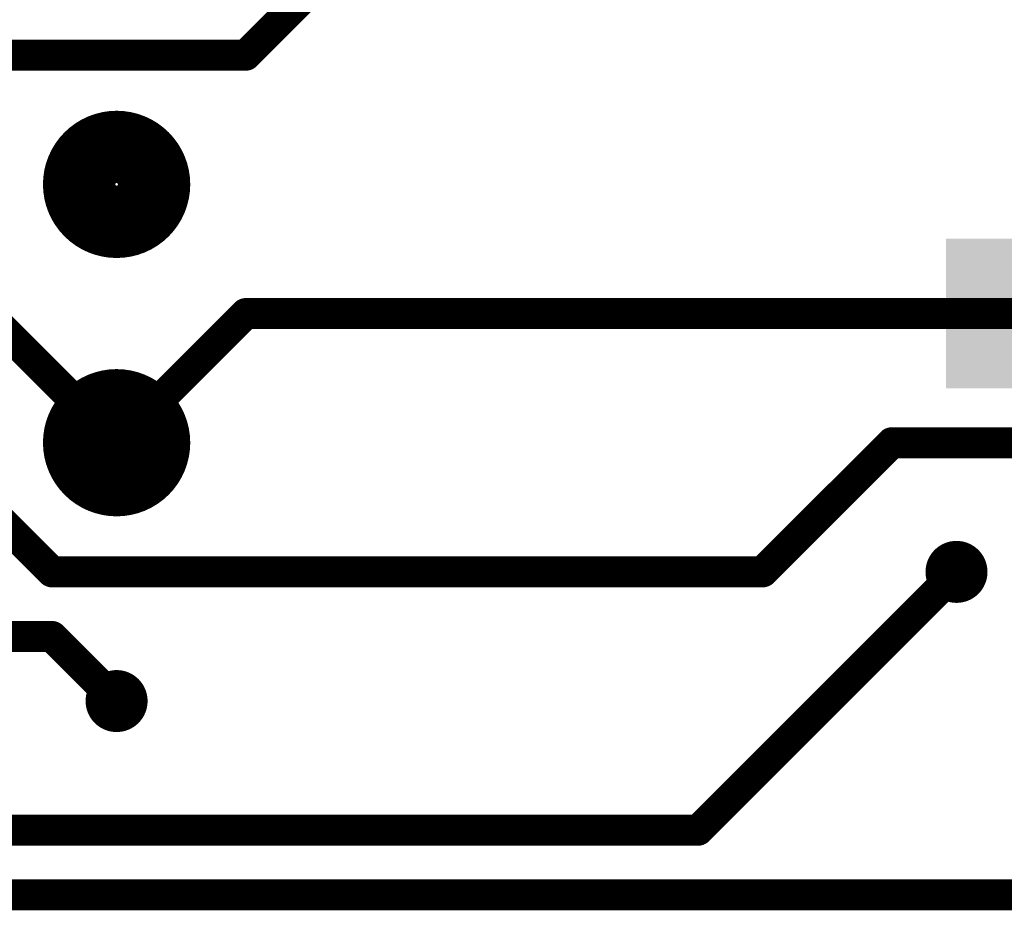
# Model space of a CAD drawing. Extents: x 0.24 to 7.39, y 0.21 to 4.62.
# Tile 13 of 33: x 6.56 to 6.94, y 1.04 to 1.38. Entities that reach past the tile are written whole.
import ezdxf

# ---------------------------------------------------------------- set-up
doc = ezdxf.new("R2010")
doc.units = 0

msp = doc.modelspace()

# ---------------------------------------------------------------- linework, layer by layer
at = {"layer": 'TOP', "const_width": 0.012}
for points in [[(6.946, 1.671), (6.646, 1.371)], [(6.646, 1.371), (6.396, 1.371)], [(6.596, 1.221), (6.546, 1.271)], [(6.596, 1.221), (6.646, 1.271)], [(6.646, 1.271), (6.946, 1.271)], [(6.571, 1.171), (6.496, 1.246)], [(6.896, 1.221), (6.846, 1.171)], [(6.983, 1.221), (6.896, 1.221)], [(6.846, 1.171), (6.571, 1.171)], [(6.921, 1.171), (6.821, 1.071)], [(6.296, 1.146), (6.571, 1.146)], [(6.571, 1.146), (6.596, 1.121)], [(6.821, 1.071), (6.546, 1.071)], [(6.996, 1.046), (6.371, 1.046)]]:
    msp.add_lwpolyline(points, dxfattribs=at)
at = {"layer": 'TOP'}
for points, const_width in [([(6.643, 1.371, 1), (6.649, 1.371, 1)], 0.006), ([(6.643, 1.371, 1), (6.649, 1.371, 1)], 0.006), ([(6.582, 1.321, 1), (6.61, 1.321, 1)], 0.029), ([(6.643, 1.271, 1), (6.649, 1.271, 1)], 0.006), ([(6.643, 1.271, 1), (6.649, 1.271, 1)], 0.006), ([(6.582, 1.221, 1), (6.61, 1.221, 1)], 0.029), ([(6.593, 1.221, 1), (6.599, 1.221, 1)], 0.006), ([(6.593, 1.221, 1), (6.599, 1.221, 1)], 0.006), ([(6.893, 1.221, 1), (6.899, 1.221, 1)], 0.006), ([(6.893, 1.221, 1), (6.899, 1.221, 1)], 0.006), ([(6.915, 1.171, 1), (6.927, 1.171, 1)], 0.012), ([(6.568, 1.171, 1), (6.574, 1.171, 1)], 0.006), ([(6.568, 1.171, 1), (6.574, 1.171, 1)], 0.006), ([(6.843, 1.171, 1), (6.849, 1.171, 1)], 0.006), ([(6.843, 1.171, 1), (6.849, 1.171, 1)], 0.006), ([(6.918, 1.171, 1), (6.924, 1.171, 1)], 0.006), ([(6.568, 1.146, 1), (6.574, 1.146, 1)], 0.006), ([(6.568, 1.146, 1), (6.574, 1.146, 1)], 0.006), ([(6.59, 1.121, 1), (6.602, 1.121, 1)], 0.012), ([(6.593, 1.121, 1), (6.599, 1.121, 1)], 0.006), ([(6.818, 1.071, 1), (6.824, 1.071, 1)], 0.006), ([(6.818, 1.071, 1), (6.824, 1.071, 1)], 0.006)]:
    msp.add_lwpolyline(points, format="xyb", close=True, dxfattribs=dict(at, const_width=const_width))
msp.add_solid([(6.917, 1.242), (6.975, 1.242), (6.917, 1.3), (6.975, 1.3)], dxfattribs=at)

doc.saveas('drawing.dxf')
